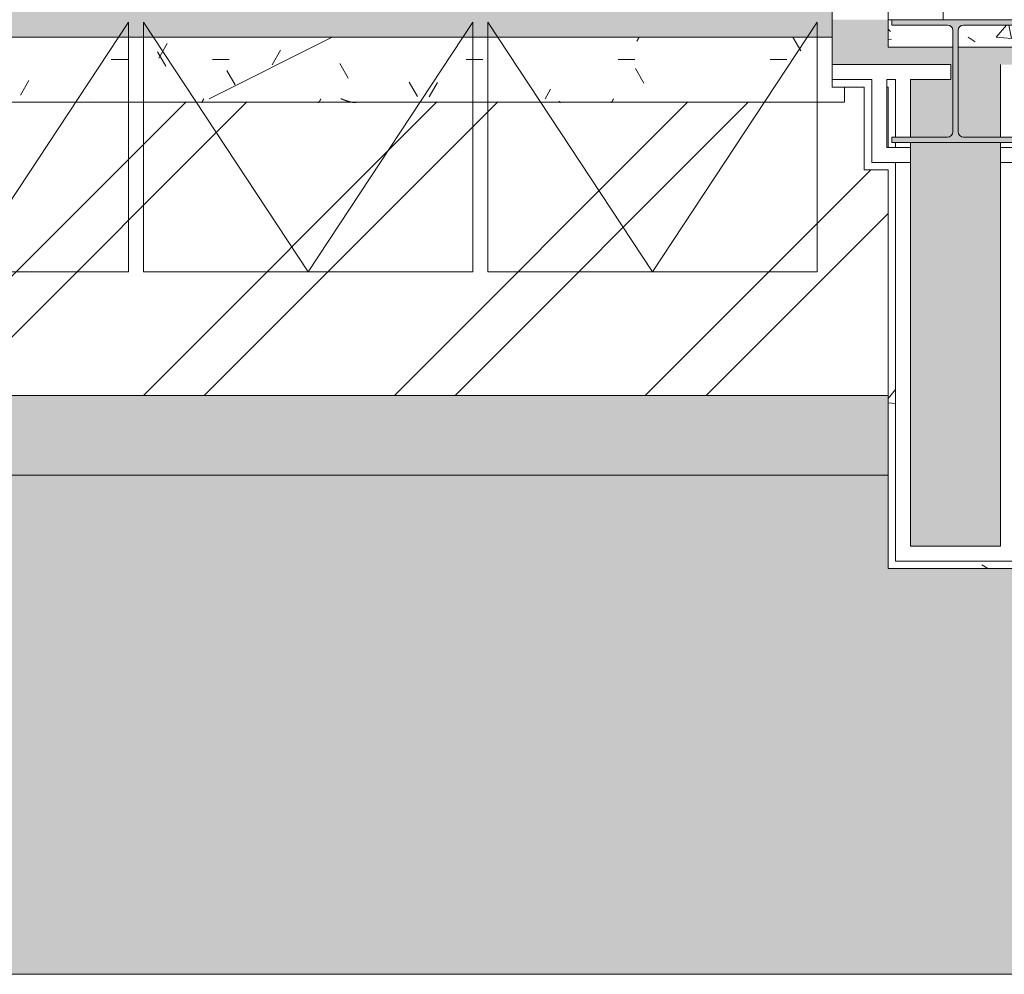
# Model space of a CAD drawing. Header units: millimetres. Extents: x -18260 to 188148, y -14086 to 2351883.
# Tile 139 of 256: x 6376 to 8349, y -10126 to -8213. Entities that reach past the tile are written whole.
import ezdxf

# ---------------------------------------------------------------- set-up
doc = ezdxf.new("R2010")
doc.units = ezdxf.units.MM
for name, color, linetype, lineweight in [('A-FLOR', 192, 'Continuous', 18), ('A-FLOR-PATT', 8, 'Continuous', 18), ('A-GLAZ', 151, 'Continuous', 9), ('A-GLAZ-SILL', 1, 'Continuous', 9), ('A-WALL', 113, 'Continuous', 18), ('A-WALL-PATT', 111, 'Continuous', 25), ('S-COLS', 52, 'Continuous', 9)]:
    doc.layers.add(name, color=color, linetype=linetype, lineweight=lineweight)
pattern_1 = [(50, (0, 0), (728.737, -63.756), [76.2, -838.2]), (355, (0, 0), (-140.97, 764.228), [60.96, -670.56]), (100.451, (60.7, -5.3), (587.77, 700.467), [64.76, -712.36]), (46.184, (0, 203.2), (1084.316, -168.17), [114.3, -1257.3]), (96.636, (90.4, 189.2), (949.61, 989.71), [97.14, -1068.54]), (351.184, (0, 203.2), (949.62, 989.7), [91.44, -1005.84]), (21, (101.6, 152.4), (606.458, -409.06), [76.2, -838.2]), (326, (101.6, 152.4), (247.21, 736.753), [60.96, -670.56]), (71.451, (152.14, 118.3), (853.67, 327.685), [64.76, -712.36]), (37.5, (0, 0), (12.3547, 338.22), [33.528, -628.904, 33.528, -647.192, -673.1]), (37.5, (0, 0), (12.3547, 338.22), [-1343.152, 33.528, -639.572]), (7.5, (0, 0), (267.279, 400.722), [33.528, -354.584, 33.528, -613.664, -256.54]), (7.5, (0, 0), (267.279, 400.722), [-1035.304, 33.528, -223.012]), (327.5, (-226.57, 0), (542.3633, -22.9153), [33.528, -220.472, 33.528, -758.952, -1051.56]), (327.5, (-226.57, 0), (542.3633, -22.9153), [-1046.48, 33.528, -1018.032]), (317.5, (-328.17, 0), (592.517, 101.707), [33.528, -296.672, 33.528, -492.76, -746.76]), (317.5, (-328.17, 0), (592.517, 101.707), [-856.488, 33.528, -713.232])]

# ---------------------------------------------------------------- blocks, each defined once
blk = doc.blocks.new('FX-JANELA_MAXIM-AR-3FLS - 2_10 x 1_00-4048915-PLANTA DE IMPERMEABILIZAÇÃO - TÉRREO')
at = {"layer": 'A-GLAZ', "lineweight": 5}
blk.add_hatch(color=251, dxfattribs=at).paths.add_polyline_path([(-610.1, 20), (1050, 20), (1050, 80), (-1050, 80), (-1050, 20), (-634.5, 20)])
at = {"layer": 'A-GLAZ', "color": 90, "lineweight": 5}
for p, q in [((1050, 80), (1050, 20)), ((-360, 50), (-690, -450)), ((-360, -450), (-360, 50)), ((-330, 50), (0, -450)), ((-330, 50), (-330, -450)), ((0, -450), (330, 50)), ((330, -450), (330, 50)), ((360, 50), (690, -450)), ((360, 50), (360, -450)), ((690, -450), (1020, 50)), ((1020, -450), (1020, 50)), ((1050, 20), (-1050, 20)), ((-1020, -450), (-360, -450)), ((-330, -450), (330, -450)), ((360, -450), (1020, -450))]:
    blk.add_line(p, q, dxfattribs=at)
blk = doc.blocks.new('FP_15-PLANTA DE IMPERMEABILIZAÇÃO - TÉRREO')
at = {"layer": 'A-GLAZ-SILL', "color": 90, "lineweight": 5}
blk.add_line((-1075, -110), (1075, -110), dxfattribs=at)
at = {"layer": 'A-GLAZ-SILL', "lineweight": 5}
for p, q in [((-438.1, -103.6), (-438.2, -103.5)), ((-214.4, -111.1), (-214.5, -111.1)), ((-214.3, -111), (-214.4, -111.1)), ((-214.1, -111), (-214.3, -111)), ((-214, -110.9), (-214.1, -111)), ((-213.9, -110.8), (-214, -110.9)), ((-213.7, -110.8), (-213.9, -110.8)), ((-213.6, -110.7), (-213.7, -110.8)), ((-213.5, -110.6), (-213.6, -110.7)), ((-213.3, -110.5), (-213.5, -110.6)), ((-213.2, -110.3), (-213.3, -110.5)), ((-213.1, -110.2), (-213.2, -110.3)), ((-213, -110.1), (-213.1, -110.2)), ((-212.8, -109.9), (-213, -110.1)), ((-212.7, -109.8), (-212.8, -109.9)), ((-212.6, -109.6), (-212.7, -109.8)), ((-212.4, -109.5), (-212.6, -109.6)), ((-212.3, -109.3), (-212.4, -109.5)), ((-212.2, -109.1), (-212.3, -109.3)), ((-212, -109), (-212.2, -109.1)), ((-211.9, -108.8), (-212, -109)), ((-211.8, -108.6), (-211.9, -108.8)), ((-211.7, -108.4), (-211.8, -108.6)), ((-211.5, -108.2), (-211.7, -108.4)), ((-211.4, -108), (-211.5, -108.2)), ((-211.3, -107.7), (-211.4, -108)), ((-211.1, -107.5), (-211.3, -107.7)), ((-211, -107.3), (-211.1, -107.5)), ((-210.9, -107.1), (-211, -107.3)), ((-210.8, -106.8), (-210.9, -107.1)), ((-210.6, -106.6), (-210.8, -106.8)), ((-210.5, -106.3), (-210.6, -106.6)), ((-210.4, -106.1), (-210.5, -106.3)), ((-210.2, -105.8), (-210.4, -106.1)), ((-210.1, -105.6), (-210.2, -105.8)), ((-210, -105.3), (-210.1, -105.6)), ((-209.8, -105.1), (-210, -105.3)), ((-209.7, -104.8), (-209.8, -105.1)), ((-209.6, -104.5), (-209.7, -104.8)), ((-209.5, -104.3), (-209.6, -104.5)), ((-209.3, -104), (-209.5, -104.3)), ((-209.2, -103.8), (-209.3, -104)), ((-209.1, -103.5), (-209.2, -103.8)), ((19.9, -111.1), (19.8, -111.2)), ((20.1, -111.1), (19.9, -111.1)), ((20.2, -111.1), (20.1, -111.1)), ((20.3, -111), (20.2, -111.1)), ((20.5, -111), (20.3, -111)), ((20.6, -110.9), (20.5, -111)), ((20.7, -110.9), (20.6, -110.9)), ((20.8, -110.8), (20.7, -110.9)), ((21, -110.7), (20.8, -110.8)), ((21.1, -110.6), (21, -110.7)), ((21.2, -110.5), (21.1, -110.6)), ((21.4, -110.4), (21.2, -110.5)), ((21.5, -110.3), (21.4, -110.4)), ((21.6, -110.1), (21.5, -110.3)), ((21.8, -110), (21.6, -110.1)), ((21.9, -109.9), (21.8, -110)), ((22, -109.7), (21.9, -109.9)), ((22.2, -109.5), (22, -109.7)), ((22.3, -109.4), (22.2, -109.5)), ((22.4, -109.2), (22.3, -109.4)), ((22.6, -109), (22.4, -109.2)), ((22.7, -108.8), (22.6, -109)), ((22.8, -108.6), (22.7, -108.8)), ((22.9, -108.4), (22.8, -108.6)), ((23.1, -108.2), (22.9, -108.4)), ((23.2, -108), (23.1, -108.2)), ((23.3, -107.8), (23.2, -108)), ((23.5, -107.6), (23.3, -107.8)), ((23.6, -107.3), (23.5, -107.6)), ((23.7, -107.1), (23.6, -107.3)), ((23.9, -106.9), (23.7, -107.1)), ((24, -106.6), (23.9, -106.9)), ((24.1, -106.4), (24, -106.6)), ((24.3, -106.1), (24.1, -106.4)), ((24.4, -105.9), (24.3, -106.1)), ((24.5, -105.6), (24.4, -105.9)), ((24.6, -105.3), (24.5, -105.6)), ((24.8, -105.1), (24.6, -105.3)), ((24.9, -104.8), (24.8, -105.1)), ((25, -104.6), (24.9, -104.8)), ((25.2, -104.3), (25, -104.6)), ((25.3, -104), (25.2, -104.3)), ((25.4, -103.8), (25.3, -104)), ((25.6, -103.5), (25.4, -103.8)), ((66.3, -103.6), (65.9, -103.5)), ((66.6, -103.8), (66.3, -103.6)), ((67, -103.9), (66.6, -103.8)), ((67.4, -104.1), (67, -103.9)), ((67.7, -104.2), (67.4, -104.1)), ((68.1, -104.3), (67.7, -104.2)), ((68.4, -104.5), (68.1, -104.3)), ((68.8, -104.6), (68.4, -104.5)), ((69.1, -104.7), (68.8, -104.6)), ((69.5, -104.9), (69.1, -104.7)), ((69.8, -105), (69.5, -104.9)), ((70.2, -105.2), (69.8, -105)), ((70.6, -105.3), (70.2, -105.2)), ((70.9, -105.4), (70.6, -105.3)), ((71.3, -105.6), (70.9, -105.4)), ((71.6, -105.7), (71.3, -105.6)), ((72, -105.8), (71.6, -105.7)), ((72.3, -106), (72, -105.8)), ((72.7, -106.1), (72.3, -106)), ((73.1, -106.2), (72.7, -106.1)), ((73.4, -106.4), (73.1, -106.2)), ((73.8, -106.5), (73.4, -106.4)), ((74.1, -106.6), (73.8, -106.5)), ((74.5, -106.7), (74.1, -106.6)), ((74.8, -106.9), (74.5, -106.7)), ((75.2, -107), (74.8, -106.9)), ((75.6, -107.1), (75.2, -107)), ((75.9, -107.2), (75.6, -107.1)), ((76.3, -107.4), (75.9, -107.2)), ((76.6, -107.5), (76.3, -107.4)), ((77, -107.6), (76.6, -107.5)), ((77.3, -107.7), (77, -107.6)), ((77.7, -107.8), (77.3, -107.7)), ((78, -108), (77.7, -107.8)), ((78.4, -108.1), (78, -108)), ((78.8, -108.2), (78.4, -108.1)), ((79.1, -108.3), (78.8, -108.2)), ((79.5, -108.4), (79.1, -108.3)), ((79.8, -108.5), (79.5, -108.4)), ((80.2, -108.6), (79.8, -108.5)), ((80.5, -108.7), (80.2, -108.6)), ((80.9, -108.8), (80.5, -108.7)), ((81.3, -108.9), (80.9, -108.8)), ((81.6, -109), (81.3, -108.9)), ((82, -109.1), (81.6, -109)), ((82.3, -109.2), (82, -109.1)), ((82.7, -109.3), (82.3, -109.2)), ((83, -109.4), (82.7, -109.3)), ((83.4, -109.5), (83, -109.4)), ((83.8, -109.6), (83.4, -109.5)), ((84.1, -109.6), (83.8, -109.6)), ((84.5, -109.7), (84.1, -109.6)), ((84.8, -109.8), (84.5, -109.7)), ((85.2, -109.9), (84.8, -109.8)), ((85.5, -110), (85.2, -109.9)), ((85.9, -110), (85.5, -110)), ((86.3, -110.1), (85.9, -110)), ((86.6, -110.2), (86.3, -110.1)), ((87, -110.2), (86.6, -110.2)), ((87.3, -110.3), (87, -110.2)), ((87.7, -110.4), (87.3, -110.3)), ((88, -110.4), (87.7, -110.4)), ((88.4, -110.5), (88, -110.4)), ((88.7, -110.6), (88.4, -110.5)), ((89.1, -110.6), (88.7, -110.6)), ((89.5, -110.7), (89.1, -110.6)), ((89.8, -110.7), (89.5, -110.7)), ((90.2, -110.8), (89.8, -110.7)), ((90.5, -110.8), (90.2, -110.8)), ((90.9, -110.8), (90.5, -110.8)), ((91.2, -110.9), (90.9, -110.8)), ((91.6, -110.9), (91.2, -110.9)), ((92, -110.9), (91.6, -110.9)), ((92.3, -111), (92, -110.9)), ((92.7, -111), (92.3, -111)), ((93, -111), (92.7, -111)), ((93.4, -111.1), (93, -111)), ((93.7, -111.1), (93.4, -111.1)), ((94.1, -111.1), (93.7, -111.1)), ((94.5, -111.1), (94.1, -111.1)), ((94.8, -111.1), (94.5, -111.1)), ((95.2, -111.1), (94.8, -111.1)), ((95.5, -111.2), (95.2, -111.1)), ((95.9, -111.2), (95.5, -111.2)), ((96.2, -111.2), (95.9, -111.2)), ((503.1, -108.6), (503, -108.4)), ((503.3, -108.8), (503.1, -108.6)), ((503.4, -109), (503.3, -108.8)), ((503.5, -109.2), (503.4, -109)), ((503.7, -109.4), (503.5, -109.2)), ((503.8, -109.5), (503.7, -109.4)), ((503.9, -109.7), (503.8, -109.5)), ((504.1, -109.9), (503.9, -109.7)), ((504.2, -110), (504.1, -109.9)), ((504.3, -110.1), (504.2, -110)), ((504.4, -110.3), (504.3, -110.1)), ((504.6, -110.4), (504.4, -110.3)), ((504.7, -110.5), (504.6, -110.4)), ((504.8, -110.6), (504.7, -110.5)), ((505, -110.7), (504.8, -110.6)), ((505.1, -110.8), (505, -110.7)), ((505.2, -110.9), (505.1, -110.8)), ((505.4, -110.9), (505.2, -110.9)), ((505.5, -111), (505.4, -110.9)), ((505.6, -111), (505.5, -111)), ((505.8, -111.1), (505.6, -111)), ((505.9, -111.1), (505.8, -111.1)), ((506, -111.1), (505.9, -111.1)), ((506.1, -111.2), (506, -111.1)), ((606.5, -111.1), (606.4, -111.2)), ((606.6, -111.1), (606.5, -111.1)), ((606.8, -111.1), (606.6, -111.1)), ((606.9, -111), (606.8, -111.1)), ((607, -111), (606.9, -111)), ((607.2, -110.9), (607, -111)), ((607.3, -110.9), (607.2, -110.9)), ((607.4, -110.8), (607.3, -110.9)), ((607.6, -110.7), (607.4, -110.8)), ((607.7, -110.6), (607.6, -110.7)), ((607.8, -110.5), (607.7, -110.6)), ((608, -110.4), (607.8, -110.5)), ((608.1, -110.3), (608, -110.4)), ((608.2, -110.1), (608.1, -110.3)), ((608.4, -110), (608.2, -110.1)), ((608.5, -109.9), (608.4, -110)), ((608.6, -109.7), (608.5, -109.9)), ((608.7, -109.5), (608.6, -109.7)), ((608.9, -109.4), (608.7, -109.5)), ((609, -109.2), (608.9, -109.4)), ((609.1, -109), (609, -109.2)), ((609.3, -108.8), (609.1, -109)), ((609.4, -108.6), (609.3, -108.8)), ((609.5, -108.4), (609.4, -108.6)), ((609.7, -108.2), (609.5, -108.4)), ((609.8, -108), (609.7, -108.2)), ((609.9, -107.8), (609.8, -108)), ((610.1, -107.6), (609.9, -107.8)), ((610.2, -107.3), (610.1, -107.6)), ((610.3, -107.1), (610.2, -107.3)), ((610.5, -106.9), (610.3, -107.1)), ((610.6, -106.6), (610.5, -106.9)), ((610.7, -106.4), (610.6, -106.6)), ((610.8, -106.1), (610.7, -106.4)), ((611, -105.9), (610.8, -106.1)), ((611.1, -105.6), (611, -105.9)), ((611.2, -105.3), (611.1, -105.6)), ((611.4, -105.1), (611.2, -105.3)), ((611.5, -104.8), (611.4, -105.1)), ((611.6, -104.6), (611.5, -104.8)), ((611.8, -104.3), (611.6, -104.6)), ((611.9, -104), (611.8, -104.3)), ((612, -103.8), (611.9, -104)), ((612.2, -103.5), (612, -103.8))]:
    blk.add_line(p, q, dxfattribs=at)
blk = doc.blocks.new('CC_PEITORIL - PEITORIL-3880722-PLANTA DE IMPERMEABILIZAÇÃO - TÉRREO')
at = {"layer": 'A-GLAZ-SILL', "lineweight": 5}
h = blk.add_hatch(dxfattribs=at)
h.set_pattern_fill('FP_34', color=256, style=0, pattern_type=2)
h.set_pattern_definition([(0, (-6953.89, 8267.83), (406.4, 101.6), [33.528, -271.272, 33.528, -271.272, -1625.6]), (0, (-6953.89, 8267.83), (406.4, 101.6), [-609.6, 33.528, -576.072, 33.528, -271.272, -711.2]), (0, (-6953.89, 8267.83), (406.4, 101.6), [-1524, 33.528, -169.672, 33.528, -474.472]), (120, (-6801.48, 8318.63), (-291.1882, 301.1527), [33.528, -271.272, 33.528, -271.272, -1625.6]), (120, (-6801.48, 8318.63), (-291.1882, 301.1527), [-609.6, 33.528, -576.072, 33.528, -271.272, -711.2]), (120, (-6801.48, 8318.63), (-291.1882, 301.1527), [-1524, 33.528, -169.672, 33.528, -474.472]), (240, (-6750.69, 8521.83), (-115.2118, -402.7527), [33.528, -271.272, 33.528, -1896.872]), (240, (-6750.69, 8521.83), (-115.2118, -402.7527), [-338.328, -271.272, 33.528, -576.072, -1016]), (240, (-6750.69, 8521.83), (-115.2118, -402.7527), [-1219.2, 33.528, -271.272, 33.528, -677.672]), (240, (-6750.69, 8521.83), (-115.2118, -402.7527), [-1557.528, -169.672, 33.528, -474.472])])
h.paths.add_polyline_path([(934.6, -103.5), (1075, -103.5), (1075, -80), (1050, -80), (1050, 20), (-1050, 20), (-1050, -80), (-1075, -80), (-1075, -103.5), (839.7, -103.5)])
h = blk.add_hatch(dxfattribs=at)
h.set_pattern_fill('FP_35', color=256, style=0, pattern_type=2)
h.set_pattern_definition([(216.87, (-6318.9, 9855.33), (4762.494, 3175.0085), [793.75, -7143.75]), (206.565, (-5366.4, 9379.1), (-1587.5, -1587.5), [1774.88, -1774.88]), (198.435, (-5366.4, 8585.33), (-3174.997, -1587.503), [1004.02, -4016.09])])
h.paths.add_polyline_path([(934.6, -103.5), (1075, -103.5), (1075, -80), (1050, -80), (1050, 20), (-1050, 20), (-1050, -80), (-1075, -80), (-1075, -103.5), (839.7, -103.5)])
at = {"layer": 'A-GLAZ-SILL', "color": 90, "lineweight": 5}
for p, q in [((1050, -80), (1050, 20)), ((1075, -80), (1050, -80)), ((1075, -103.5), (1075, -80)), ((1075, -103.5), (1075, -110))]:
    blk.add_line(p, q, dxfattribs=at)
at = {"layer": 'A-GLAZ', "color": 90, "lineweight": 5}
blk.add_blockref('FP_15-PLANTA DE IMPERMEABILIZAÇÃO - TÉRREO', (0, 0), dxfattribs=at)
blk = doc.blocks.new('_ARQPWR_Pilar perfil I - _TP01-4283042-PLANTA DE IMPERMEABILIZAÇÃO - TÉRREO')
at = {"layer": 'S-COLS', "lineweight": 5}
blk.add_hatch(color=256, dxfattribs=at).paths.add_polyline_path([(16, -123), (128, -123), (128, -112.3), (16, -112.3), (8.5, -109.2), (5.3, -101.6), (5.3, 101.6), (8.5, 109.2), (16, 112.3), (128, 112.3), (128, 123), (-128, 122.4), (-128, 112.3), (-16.1, 112.3), (-8.5, 109.2), (-5.4, 101.6), (-5.4, -101.6), (-8.5, -109.2), (-16.1, -112.3), (-128, -112.3), (-128, -123), (5.3, -123)])
at = {"layer": 'S-COLS', "color": 90, "lineweight": 5}
for p, q in [((128, 123), (-128, 123)), ((-128, 123), (-128, 112.3)), ((128, 112.3), (128, 123)), ((-128, 112.3), (-16.1, 112.3)), ((-5.4, 101.6), (-5.4, -101.6)), ((5.3, -101.6), (5.3, 101.6)), ((16, 112.3), (128, 112.3)), ((-16.1, -112.3), (-128, -112.3)), ((-128, -112.3), (-128, -123)), ((128, -112.3), (16, -112.3)), ((128, -123), (128, -112.3)), ((-128, -123), (128, -123))]:
    blk.add_line(p, q, dxfattribs=at)
for centre, start, end in [((-16.1, 101.6), 0, 90), ((16, 101.6), 90, 180), ((-16.1, -101.6), 270, 0), ((16, -101.6), 180, 270)]:
    blk.add_arc(centre, 10.7, start, end, dxfattribs=at)
blk = doc.blocks.new('FX-PNC-PILAR-TP2 - FX-PNC-PILAR-TP01-4296264-PLANTA DE IMPERMEABILIZAÇÃO - TÉRREO')
at = {"layer": 'A-WALL-PATT', "lineweight": 5}
h = blk.add_hatch(dxfattribs=at)
h.set_pattern_fill('FP_103', color=55, style=0, pattern_type=2)
h.set_pattern_definition([(50, (2e-05, -3e-05), (364.368, -31.878), [38.1, -419.1]), (355, (2e-05, -3e-05), (-70.486, 382.113), [30.48, -335.28]), (100.451, (30.36, -2.66), (293.885, 350.233), [32.38, -356.18]), (46.184, (2e-05, 101.6), (542.158, -84.086), [57.15, -628.65]), (96.636, (45.2, 94.6), (474.805, 494.855), [48.57, -534.27]), (351.184, (2e-05, 101.6), (474.81, 494.85), [45.72, -502.92]), (21, (50.8, 76.2), (303.2285, -204.5305), [38.1, -419.1]), (326, (50.8, 76.2), (123.604, 368.376), [30.48, -335.28]), (71.451, (76.07, 59.16), (426.834, 163.843), [32.38, -356.18]), (37.5, (2e-05, -3e-05), (6.1766, 169.1102), [16.764, -314.452, 16.764, -323.596, -336.55]), (37.5, (2e-05, -3e-05), (6.1766, 169.1102), [-671.576, 16.764, -319.786]), (7.5, (2e-05, -3e-05), (133.639, 200.3615), [16.764, -177.292, 16.764, -306.832, -128.27]), (7.5, (2e-05, -3e-05), (133.639, 200.3615), [-517.652, 16.764, -111.506]), (327.5, (-113.28, -3e-05), (271.1818, -11.4584), [16.764, -110.236, 16.764, -379.476, -525.78]), (327.5, (-113.28, -3e-05), (271.1818, -11.4584), [-523.24, 16.764, -509.016]), (317.5, (-164.08, -3e-05), (296.2585, 50.853), [16.764, -148.336, 16.764, -246.38, -373.38]), (317.5, (-164.08, -3e-05), (296.2585, 50.853), [-428.244, 16.764, -356.616])])
h.paths.add_polyline_path([(8113.4, -8468.8), (8116.4, -8468.8), (8116.4, -8347.8), (8113.4, -8348.1), (8113.4, -8350.8)])
h.paths.add_polyline_path([(8389.4, -8468.8), (8389.4, -8347.8), (8386.4, -8347.8), (8386.4, -8468.8)])
h.paths.add_polyline_path([(8256.7, -8267.8), (8386.4, -8267.8), (8386.3, -8212.8), (8379.4, -8212.8), (8379.4, -8223.5), (8267.4, -8223.5), (8259.9, -8226.7), (8256.7, -8234.2), (8256.7, -8260.1)])
h.paths.add_polyline_path([(8246, -8267.8), (8246, -8234.2), (8241.8, -8226.2), (8235.3, -8223.5), (8123.4, -8223.5), (8123.4, -8212.8), (8116.4, -8212.8), (8116.4, -8267.8), (8241.8, -8267.8)])
at = {"layer": 'A-WALL', "color": 130, "lineweight": 9}
blk.add_line((8123.4, -8212.8), (8116.4, -8212.8), dxfattribs=at)
at = {"layer": 'A-WALL', "color": 250, "lineweight": 5}
for p, q in [((8116.4, -8212.8), (8116.4, -8267.8)), ((8116.4, -8267.8), (8246, -8267.8)), ((8256.7, -8267.8), (8341.4, -8267.8)), ((8341.4, -8267.8), (8386.4, -8267.8)), ((8116.4, -8347.8), (8113.4, -8347.8)), ((8113.4, -8347.8), (8113.4, -8468.8)), ((8116.4, -8468.8), (8116.4, -8347.8)), ((8113.4, -8468.8), (8116.4, -8468.8))]:
    blk.add_line(p, q, dxfattribs=at)
blk = doc.blocks.new('BE-PMSa-MOD-ARQ-CONEXAODOFUTURO-EX-000-R_rvt-1-PLANTA DE IMPERMEABILIZAÇÃO - TÉRREO')
at = {"layer": 'A-FLOR-PATT', "lineweight": 5}
h = blk.add_hatch(dxfattribs=at)
h.set_pattern_fill('FP_99', color=55, style=0, pattern_type=2)
h.set_pattern_definition([(225, (1821.38, -1013.34), (1e-14, -212.132), [450, -150]), (315, (1715.32, -1119.4), (0, -212.132), [450, -150])])
h.paths.add_polyline_path([(-17588.6, -10125.8), (-17588.6, 5919.2), (-17905.7, 5919.2), (-18260.1, -10125.8)])
h.paths.add_polyline_path([(23246.4, -6785.8), (23246.4, -6825.8), (23766.4, -6825.8), (23766.4, -6785.8), (23781.4, -6785.8), (23781.4, -6780.8), (23831.4, -6780.8), (23831.4, -6785.8), (24416.4, -6785.8), (24416.4, -8605.8), (22596.4, -8605.8), (22596.4, -8595.8), (21416.4, -8595.8), (21416.4, -6955.8), (22596.4, -6955.6), (22596.4, -6785.8), (23181.4, -6785.8), (23181.4, -6780.8), (23231.4, -6780.8), (23231.4, -6785.8)])
h.paths.add_polyline_path([(21945.6, -8664), (24683.7, -8664), (24895.4, -8357.9), (25097.5, -8045.3), (25289.6, -7726.5), (25471.6, -7401.8), (25643.3, -7071.6), (25804.6, -6736.1), (25955.3, -6395.7), (23368.4, -6395.7), (23369.4, -6730.8), (23365.4, -6734.8), (23361.3, -6734.1), (23342.1, -6720.8), (23332.4, -6720.9), (23331.4, -6727.8), (23314.4, -6727.8), (23296.4, -6735), (23296.4, -6785.8), (23246.4, -6785.8), (23246.4, -6395.7), (23206.9, -6395.7), (23206.9, -6416.4), (23211.7, -6425.2), (23218.5, -6428.6), (23219.4, -6429.3), (23219.4, -6441.1), (23215.1, -6442.2), (23204.1, -6438.1), (23195.5, -6429.3), (23193, -6420.1), (23192.9, -6415.8), (23191.9, -6415.8), (23191.9, -6395.7), (21311.4, -6395.7), (21311.4, -395.7), (26110.1, -395.7), (26110.1, -6012), (26234.4, -5672.4), (26348.3, -5329.1), (26451.6, -4982.5), (26544.3, -4632.9), (26626.4, -4280.7), (26697.6, -3926.1), (26757.9, -3569.5), (26807.4, -3211.3), (26845.9, -2851.7), (26873.4, -2491.1), (27298.5, 5174.6), (21231.4, 5390.6), (21231.4, -8664), (21650.8, -8664)])
h.paths.add_polyline_path([(2106.4, -8347.8), (2121.4, -8347.8), (2121.4, -8307.8), (1991.7, -8307.8), (1991.7, -8347.8), (2076.4, -8347.8)])
h.paths.add_polyline_path([(-4286.6, -8347.8), (-4284, -8346.8), (-4284, -8234.2), (-4285.4, -8230.8), (-4361.6, -8230.8), (-4361.6, -8347.8), (-4294.7, -8347.8)])
h.paths.add_polyline_path([(1866.4, -8347.8), (1981, -8347.8), (1981, -8307.8), (1851.4, -8307.8), (1851.4, -8347.8), (1858.4, -8347.8)])
h.paths.add_polyline_path([(8341.4, -8302.8), (8386.4, -8302.8), (8386.4, -8267.8), (8341.4, -8267.8)])
h.paths.add_polyline_path([(127.8, 115.4), (164.4, 115.4), (164.4, 1841.1), (-1658.6, 1841.1), (-1658.6, 115.4), (-1051.5, 115.4)])
h.paths.add_polyline_path([(22881.4, 854.2), (22881.4, 4354.2), (24531.4, 4354.2), (24531.4, 854.2), (22896.4, 854.2)])
h.paths.add_polyline_path([(26541.4, 3992.4), (26422.4, 3992.4), (26422.4, 5123.6), (27022.4, 5123.6), (27022.4, 3992.4)])
h.paths.add_polyline_path([(15926.9, 4596.7), (15926.9, 4597.2), (15924.7, 4596.7)])
h.paths.add_polyline_path([(-8028.1, 4596.7), (-8028.1, 4597.2), (-8030.8, 4596.7)])
h.paths.add_polyline_path([(-11755.6, 4596.7), (-11755.6, 4597.2), (-11756.5, 4596.8)])
h.paths.add_polyline_path([(19999.4, 4641.7), (19999.4, 4674.2), (15923.9, 4674.2), (15923.9, 4641.7), (16272.6, 4641.7), (16272.6, 4671.7), (19622.6, 4670.8), (19622.6, 4641.7), (19881.8, 4641.7)])
h.paths.add_polyline_path([(11998.9, 4641.7), (11998.9, 5919.2), (8365.8, 5919.2), (8365.8, 4641.7), (8496.6, 4641.7), (8496.6, 4671.7), (8535.8, 4671.7), (8535.8, 5749.2), (11833.9, 5749.2), (11833.9, 4671.7), (11846.6, 4670.8), (11846.6, 4641.7), (11921.2, 4641.7)])
h.paths.add_polyline_path([(15637.6, 4641.7), (15653.9, 4641.7), (15653.9, 4674.2), (12268.9, 4674.2), (12268.9, 4641.7), (12287.6, 4641.7), (12287.6, 4671.7), (15637.6, 4670.8), (15637.6, 4657.9)])
h.paths.add_polyline_path([(-12028.6, 4641.7), (-12028.6, 4674.2), (-16356.6, 4674.2), (-16356.6, 4641.7), (-15848.6, 4641.7), (-15848.6, 4671.7), (-12498.6, 4670.8), (-12498.6, 4641.7), (-12031.6, 4641.7)])
h.paths.add_polyline_path([(-4542.4, 4641.7), (-4390.1, 4641.7), (-4390.1, 5919.2), (-8031.1, 5919.2), (-8031.1, 4641.7), (-7892.4, 4641.7), (-7892.4, 4671.7), (-7861.1, 4671.7), (-7861.1, 5749.2), (-4560.1, 5749.2), (-4560.1, 4671.7), (-4542.4, 4670.8), (-4542.4, 4662.6)])
h.paths.add_polyline_path([(-11704.9, 4641.7), (-11704.9, 4671.7), (-8354.9, 4670.8), (-8354.9, 4641.7), (-8301.1, 4641.7), (-8301.1, 4674.2), (-11733.6, 4674.2), (-11733.6, 4641.7)])
h.paths.add_polyline_path([(-16401.6, 5447.2), (-16356.6, 5447.2), (-16356.6, 5479.2), (-16626.6, 5479.2), (-16626.6, 5447.2), (-16556.7, 5447.2)])
h.paths.add_polyline_path([(12003.9, 7119.2), (12003.9, 8057.7), (8362.9, 8057.7), (8362.9, 7830.7), (8365.8, 7830.7), (8365.8, 7119.2), (11833.9, 7119.2)])
h.paths.add_polyline_path([(-7266.1, 7119.2), (-4390.1, 7119.2), (-4390.1, 8057.7), (-8031.1, 8057.7), (-8031.1, 7119.2), (-7861.1, 7119.2)])
h.paths.add_polyline_path([(8532.9, 7289.2), (8532.9, 7887.7), (11833.9, 7887.7), (11833.9, 7289.2), (9984.7, 7289.2)])
h.paths.add_polyline_path([(-4560.1, 7289.2), (-7861.1, 7289.2), (-7861.1, 7887.7), (-4560.1, 7887.7), (-4560.1, 7680.7)])
h = blk.add_hatch(dxfattribs=at)
h.set_pattern_fill('FP_2', color=55, style=0, pattern_type=2)
h.set_pattern_definition([(0, (0, 0), (812.8, 203.2), [33.528, -576.072, 33.528, -576.072, -3251.2]), (0, (0, 0), (812.8, 203.2), [-1219.2, 33.528, -1185.672, 33.528, -576.072, -1422.4]), (0, (0, 0), (812.8, 203.2), [-3048, 33.528, -372.872, 33.528, -982.472]), (120, (304.8, 101.6), (-582.3764, 602.3054), [33.528, -576.072, 33.528, -576.072, -3251.2]), (120, (304.8, 101.6), (-582.3764, 602.3054), [-1219.2, 33.528, -1185.672, 33.528, -576.072, -1422.4]), (120, (304.8, 101.6), (-582.3764, 602.3054), [-3048, 33.528, -372.872, 33.528, -982.472]), (240, (406.4, 508), (-230.4236, -805.5054), [33.528, -576.072, 33.528, -576.072, -3251.2]), (240, (406.4, 508), (-230.4236, -805.5054), [-1219.2, 33.528, -1185.672, 33.528, -576.072, -1422.4]), (240, (406.4, 508), (-230.4236, -805.5054), [-3048, 33.528, -372.872, 33.528, -982.472])])
h.paths.add_polyline_path([(14574.8, -10125.8), (14705.4, -10125.8), (14705.4, -9779.9), (14699.4, -9779.9), (14699.4, -9763.2), (14681.7, -9763.8), (14671, -9768.5), (14665.9, -9780.7), (14665.9, -9856.3), (14670.7, -9865.1), (14677.5, -9868.5), (14678.4, -9869.2), (14678.4, -9881), (14674.1, -9882.1), (14663.1, -9878), (14654.5, -9869.2), (14652, -9860), (14651.9, -9855.7), (14650.9, -9855.7), (14651.9, -9780.7), (14653.7, -9770.1), (14656.9, -9762.9), (14667.1, -9752.6), (14683.4, -9748.2), (14699.4, -9748.2), (14699.4, -9731.6), (14705.4, -9731.6), (14705.4, -9705.7), (14755.4, -9705.7), (14755.4, -9754.7), (14795.4, -9754.7), (14796, -9756.7), (14812.4, -9756.7), (14811.4, -9815.7), (14810.3, -9815.7), (14811.5, -9818.2), (14811.4, -9819.3), (14811.4, -9820.9), (14827.4, -9827.2), (14827.4, -10125.8), (21231.4, -10125.8), (21231.4, 5919.2), (11998.9, 5919.2), (11998.9, 5447.2), (12268.9, 5447.2), (12268.9, 4674.2), (15653.9, 4674.2), (15653.9, 5447.2), (15923.9, 5447.2), (15923.9, 4674.2), (19999.4, 4674.2), (19999.4, 5447.2), (20269.4, 5447.2), (20269.4, 4280.7), (20299.4, 4280.3), (20298.5, 1530.7), (20269.4, 1530.7), (20269.4, 1143.6), (20299.4, 1143.6), (20298.5, -1606.4), (20269.4, -1606.4), (20269.4, -2040.2), (20299.4, -2040.2), (20298.5, -4790.2), (20269.4, -4790.2), (20269.4, -5273.9), (20299.4, -5273.9), (20298.5, -8023.9), (20269.4, -8023.9), (20269.4, -9308.8), (19999.4, -9308.8), (19999.4, -8513.8), (19913.4, -8513.8), (19913.4, -8347.8), (19635.4, -8347.8), (19635.4, -8377.8), (16285.4, -8377), (16285.4, -8347.8), (15971.9, -8347.8), (15971.9, -8513.8), (15921.4, -8513.8), (15921.4, -9312.6), (15651.4, -9312.6), (15651.4, -8513.8), (15603.4, -8513.8), (15603.4, -8377.8), (12316.9, -8377.8), (12316.9, -8513.8), (12268.9, -8513.8), (12268.9, -9312.6), (11998.9, -9312.6), (11998.9, -8513.8), (11950.9, -8513.8), (11950.9, -8347.8), (11867.6, -8347.8), (11867.6, -8377.8), (8517.6, -8377), (8517.6, -8347.8), (8434.4, -8347.8), (8434.4, -8513.8), (8386.4, -8513.8), (8386.4, -9312.6), (8116.4, -9312.6), (8116.4, -9125.8), (2121.4, -9125.8), (2121.4, -9312.6), (1851.4, -9312.6), (1851.4, -9125.8), (-4143.6, -9125.8), (-4143.6, -9312.6), (-4413.6, -9312.6), (-4413.6, -8513.8), (-4461.6, -8513.8), (-4461.6, -8347.8), (-4547.4, -8347.8), (-4547.4, -8377.8), (-7897.4, -8377), (-7897.4, -8347.8), (-7983.1, -8347.8), (-7983.1, -8513.8), (-8031.1, -8513.8), (-8031.1, -9308.8), (-8301.1, -9308.8), (-8301.1, -8513.8), (-8349.1, -8513.8), (-8349.1, -8347.8), (-8354.9, -8347.8), (-8354.9, -8377.8), (-11704.9, -8377), (-11704.9, -8347.8), (-11710.6, -8347.8), (-11710.6, -8513.8), (-11758.6, -8513.8), (-11758.6, -9308.8), (-12028.6, -9308.8), (-12028.6, -8513.8), (-12076.6, -8513.8), (-12076.6, -8347.8), (-12498.6, -8347.8), (-12498.6, -8377.8), (-15848.6, -8377), (-15848.6, -8347.8), (-16270.6, -8347.8), (-16270.6, -8513.8), (-16356.6, -8513.8), (-16356.6, -9308.8), (-16626.6, -9308.8), (-16626.6, -7987.1), (-16656.6, -7987.1), (-16655.7, -5237.1), (-16626.6, -5237.1), (-16626.6, -4803.3), (-16656.6, -4803.3), (-16655.7, -2053.3), (-16626.6, -2053.3), (-16626.6, -1620.8), (-16656.6, -1620.8), (-16655.7, 1129.2), (-16626.6, 1129.2), (-16626.6, 1534.2), (-16656.6, 1534.2), (-16655.7, 4284.2), (-16626.6, 4284.2), (-16626.6, 5479.2), (-16356.6, 5479.2), (-16356.6, 4674.2), (-12028.6, 4674.2), (-12028.6, 5447.2), (-11733.6, 5446.9), (-11733.6, 4674.2), (-8301.1, 4674.2), (-8301.1, 5447.2), (-8031.1, 5447.2), (-8031.1, 5919.2), (-17588.6, 5919.2), (-17588.6, -10125.8), (14279.9, -10125.8)])
h.paths.add_polyline_path([(-16089.7, -8758.1), (-16115.5, -8754.7), (-16139.7, -8744.7), (-16160.4, -8728.8), (-16176.3, -8708.1), (-16186.3, -8684), (-16189.7, -8658.1), (-16186.3, -8632.2), (-16176.3, -8608.1), (-16160.4, -8587.4), (-16139.7, -8571.5), (-16115.5, -8561.5), (-16088.1, -8558.3), (-16063.8, -8561.5), (-16039.7, -8571.5), (-16018.9, -8587.4), (-16003.1, -8608.1), (-15993.1, -8632.2), (-15989.7, -8658.1), (-15993.1, -8684), (-16003.1, -8708.1), (-16018.9, -8728.8), (-16039.7, -8744.7), (-16063.8, -8754.7)])
h.paths.add_polyline_path([(19732.7, -8754.7), (19706.8, -8751.3), (19682.7, -8741.3), (19660, -8722.8), (19646.1, -8704.7), (19636.1, -8680.5), (19632.7, -8648.7), (19632.7, -8622.8), (19636.1, -8596.9), (19646.1, -8572.8), (19662, -8552.1), (19682.7, -8536.2), (19706.8, -8526.2), (19732.7, -8522.8), (19758.6, -8526.2), (19782.7, -8536.2), (19803.4, -8552.1), (19819.3, -8572.8), (19829.3, -8596.9), (19832.7, -8628.4), (19832.7, -8654.7), (19827.9, -8684), (19816.7, -8708.1), (19803.4, -8725.4), (19782.7, -8741.3), (19758.6, -8751.3)])
h.paths.add_polyline_path([(15650.9, -8468.8), (15650.9, -8347.8), (15648.4, -8347.8), (15648.4, -8468.8)])
h.paths.add_polyline_path([(-15957.8, 4689.7), (-15964, 4691.3), (-15966.6, 4693.3), (-15969.8, 4698.9), (-15969.8, 4705.4), (-15966.6, 4711), (-15961, 4714.2), (-15954.5, 4714.2), (-15948.9, 4711), (-15945.7, 4705.4), (-15945.7, 4698.9), (-15948.9, 4693.3), (-15954.5, 4690.1)])
h.paths.add_polyline_path([(19573, 4699.2), (19566.7, 4700.9), (19564.1, 4702.9), (19560.9, 4708.5), (19560.9, 4714.9), (19564.1, 4720.5), (19569.7, 4723.8), (19576.2, 4723.8), (19581.8, 4720.5), (19585.1, 4714.9), (19585.1, 4708.5), (19581.8, 4702.9), (19576.2, 4699.6)])
h.paths.add_polyline_path([(19732.7, 4730.2), (19706.8, 4733.6), (19682.7, 4743.6), (19662, 4759.5), (19646.1, 4780.2), (19636.1, 4804.4), (19632.7, 4830.2), (19636.1, 4856.1), (19646.1, 4880.2), (19662, 4901), (19682.7, 4916.8), (19706.8, 4926.8), (19732.7, 4930.2), (19758.6, 4926.8), (19782.7, 4916.8), (19803.4, 4901), (19819.3, 4880.2), (19829.3, 4856.1), (19832.7, 4830.2), (19829.3, 4804.4), (19819.3, 4780.2), (19803.4, 4759.5), (19782.7, 4743.6), (19758.6, 4733.6)])
h.paths.add_polyline_path([(-16089.7, 4736.4), (-16115.5, 4739.8), (-16139.7, 4749.8), (-16160.4, 4765.7), (-16176.3, 4786.4), (-16186.3, 4810.5), (-16189.7, 4836.4), (-16186.3, 4862.3), (-16176.3, 4886.4), (-16160.4, 4907.1), (-16139.7, 4923), (-16115.5, 4933), (-16088.1, 4936.2), (-16063.8, 4933), (-16039.7, 4923), (-16018.9, 4907.1), (-16003.1, 4886.4), (-15993.1, 4862.3), (-15989.7, 4836.4), (-15993.1, 4810.5), (-16003.1, 4786.4), (-16018.9, 4765.7), (-16039.7, 4749.8), (-16063.8, 4739.8), (-16088.1, 4736.6)])
at = {"layer": 'A-WALL', "lineweight": 5}
blk.add_hatch(color=254, dxfattribs=at).paths.add_polyline_path([(2121.4, -9125.8), (8116.4, -9125.8), (8116.4, -8965.8), (2121.4, -8965.8), (2121.4, -9099.6)])
at = {"layer": 'A-WALL-PATT', "lineweight": 5}
h = blk.add_hatch(color=57, dxfattribs=at)
h.paths.add_polyline_path([(8003.9, -8302.8), (8246, -8302.8), (8246, -8267.8), (8116.4, -8267.8), (8116.4, -8212.8), (8003.9, -8212.8), (8003.9, -8300.3)])
h.paths.add_polyline_path([(2191.7, -8302.8), (2379, -8302.8), (2379, -8212.8), (1566.4, -8212.8), (1566.4, -8302.8), (1851.4, -8302.7), (1851.4, -8267.8), (1981, -8267.8), (1981, -8234.2), (1977.9, -8226.7), (1970.3, -8223.5), (1858.4, -8223.5), (1858.4, -8212.8), (2114.4, -8212.8), (2114.4, -8223.5), (2002.4, -8223.5), (1994.9, -8226.7), (1991.7, -8234.2), (1991.7, -8267.8), (2121.4, -8267.8), (2121.4, -8302.8), (2154.4, -8302.8)])
h.paths.add_polyline_path([(5434.9, -8302.8), (5903.9, -8302.8), (5903.9, -8212.8), (5379, -8212.8), (5379, -8302.8)])
h.paths.add_polyline_path([(8389.4, -8302.8), (8419.4, -8302.8), (8419.4, -8212.8), (8386.4, -8212.8), (8386.4, -8302.8)])
h.paths.add_polyline_path([(-1641.2, -8302.8), (-1433.6, -8302.8), (-1433.6, -8212.8), (-1916.1, -8212.8), (-1916.1, -8302.8)])
h.paths.add_polyline_path([(-4016.1, -8302.8), (-4016.1, -8212.8), (-4150.6, -8212.8), (-4150.6, -8223.5), (-4262.6, -8223.5), (-4270.1, -8226.7), (-4273.3, -8234.2), (-4273.3, -8302.8), (-4110.6, -8302.8)])
h = blk.add_hatch(color=57, dxfattribs=at)
h.paths.add_polyline_path([(8341.4, -9267.6), (8341.4, -8458.8), (8161.4, -8458.8), (8161.4, -9267.6), (8251.8, -9267.6)])
h.paths.add_polyline_path([(8161.4, -8448.1), (8235.3, -8448.1), (8242.9, -8445), (8246, -8437.4), (8246, -8302.8), (8241.8, -8302.8), (8241.8, -8332.8), (8161.4, -8332.8), (8161.4, -8347.8)])
h.paths.add_polyline_path([(8326.2, -8448.1), (8341.4, -8448.1), (8341.4, -8267.8), (8256.7, -8267.8), (8257.4, -8439), (8259.9, -8445), (8267.4, -8448.1), (8283.9, -8448.1)])
h = blk.add_hatch(dxfattribs=at)
h.set_pattern_fill('FP_9', color=55, style=0, pattern_type=2)
h.set_pattern_definition(pattern_1)
h.paths.add_polyline_path([(-1891.1, -8347.8), (-1433.6, -8346.8), (-1433.6, -8332.8), (-1916.1, -8332.8), (-1916.1, -8347.8)])
h.paths.add_polyline_path([(-4158.6, -8347.8), (-4140.6, -8346.8), (-4140.6, -8332.8), (-4158.6, -8332.8), (-4158.6, -8346.8)])
h.paths.add_polyline_path([(1848.4, -8347.8), (1851.4, -8346.8), (1851.4, -8332.8), (1848.4, -8332.8), (1848.4, -8346.8)])
h.paths.add_polyline_path([(1803.4, -8347.8), (1818.4, -8346.8), (1818.4, -8332.8), (1566.4, -8332.8), (1566.4, -8347.8), (1644.2, -8347.8)])
h.paths.add_polyline_path([(-4110.6, -8347.8), (-4016.1, -8346.8), (-4016.1, -8332.8), (-4110.6, -8332.8), (-4110.6, -8346.8)])
h.paths.add_polyline_path([(2191.7, -8347.8), (2379, -8347.3), (2379, -8332.8), (2154.4, -8332.8), (2154.4, -8347.8), (2169.4, -8347.8)])
h.paths.add_polyline_path([(2121.4, -8347.8), (2124.4, -8347.8), (2124.4, -8332.8), (2121.4, -8333), (2121.4, -8335.1)])
h.paths.add_polyline_path([(8083.4, -8347.8), (8083.4, -8332.8), (8003.9, -8333), (8003.9, -8347.8), (8068.4, -8347.8)])
h.paths.add_polyline_path([(5404, -8347.8), (5903.9, -8347.8), (5903.9, -8332.8), (5379, -8332.8), (5379, -8347.8)])
h.paths.add_polyline_path([(8113.4, -8347.8), (8116.4, -8347.8), (8116.4, -8332.8), (8113.4, -8332.8), (8113.4, -8335.1)])
h = blk.add_hatch(dxfattribs=at)
h.set_pattern_fill('FP_9', color=55, style=0, pattern_type=2)
h.set_pattern_definition(pattern_1)
h.paths.add_polyline_path([(8116.4, -9312.6), (8131.4, -9312.6), (8131.4, -8498.8), (8116.4, -8498.8), (8116.4, -9267.6)])
h.paths.add_polyline_path([(8131.4, -8468.8), (8131.4, -8458.8), (8123.4, -8458.8), (8123.4, -8448.1), (8131.4, -8448.1), (8131.4, -8332.8), (8116.4, -8332.8), (8116.4, -8468.8), (8123.4, -8468.8)])
h = blk.add_hatch(dxfattribs=at)
h.set_pattern_fill('FP_9', color=55, style=0, pattern_type=2)
h.set_pattern_definition(pattern_1)
h.paths.add_polyline_path([(8161.4, -9312.6), (8386.4, -9312.6), (8386.4, -8498.8), (8371.4, -8498.8), (8371.4, -9297.6), (8131.4, -9297.6), (8131.4, -9312.6)])
h.paths.add_polyline_path([(8379.4, -8468.8), (8386.4, -8468.8), (8386.4, -8332.8), (8371.4, -8332.8), (8371.4, -8448.1), (8379.4, -8448.1), (8379.4, -8458.8), (8371.4, -8458.8), (8371.4, -8468.8)])
at = {"layer": 'A-FLOR', "color": 250, "lineweight": 5}
blk.add_line((-17588.6, -10125.8), (14705.4, -10125.8), dxfattribs=at)
at = {"layer": 'A-WALL', "color": 130, "lineweight": 9}
for p, q in [((8226.8, -3918.8), (8226.8, -8212.8)), ((8116.4, -8212.8), (8116.4, -8187.8)), ((8028.9, -8347.8), (8068.4, -8347.8)), ((8068.4, -8347.8), (8068.4, -8468.8)), ((8068.4, -8468.8), (8068.4, -8498.8)), ((8068.4, -8498.8), (8068.4, -8513.8)), ((8068.4, -8513.8), (8116.4, -8513.8)), ((8116.4, -8513.8), (8116.4, -9312.6)), ((8116.4, -9312.6), (8131.4, -9312.6)), ((8131.4, -9312.6), (8371.4, -9312.6))]:
    blk.add_line(p, q, dxfattribs=at)
at = {"layer": 'A-WALL', "color": 250, "lineweight": 5}
for p, q in [((8116.4, -8267.8), (8116.4, -8212.8)), ((8161.4, -8267.8), (8116.4, -8267.8)), ((8341.4, -8267.8), (8256.7, -8267.8)), ((8116.4, -8347.8), (8116.4, -8468.8)), ((2121.4, -8965.8), (8116.4, -8965.8)), ((8116.4, -9125.8), (2121.4, -9125.8))]:
    blk.add_line(p, q, dxfattribs=at)
at = {"layer": 'A-WALL', "color": 90, "lineweight": 5}
for p, q in [((8083.4, -8302.8), (8003.9, -8302.8)), ((8113.4, -8302.8), (8083.4, -8302.8)), ((8083.4, -8302.8), (8113.4, -8302.8)), ((8116.4, -8302.8), (8113.4, -8302.8)), ((8131.4, -8302.8), (8116.4, -8302.8)), ((8161.4, -8302.8), (8131.4, -8302.8)), ((8161.4, -8302.8), (8241.8, -8302.8)), ((8241.8, -8302.8), (8241.8, -8332.8)), ((8341.4, -8448.1), (8341.4, -8302.8)), ((8083.4, -8332.8), (8003.9, -8332.8)), ((8083.4, -8332.8), (8083.4, -8347.8)), ((8116.4, -8332.8), (8113.4, -8332.8)), ((8113.4, -8332.8), (8113.4, -8347.8)), ((8131.4, -8332.8), (8116.4, -8332.8)), ((8131.4, -8448.1), (8131.4, -8332.8)), ((8161.4, -8448.1), (8161.4, -8332.8)), ((8161.4, -8332.8), (8241.8, -8332.8)), ((8083.4, -8347.8), (8083.4, -8468.8)), ((8113.4, -8347.8), (8116.4, -8347.8)), ((8113.4, -8468.8), (8113.4, -8347.8)), ((8131.4, -8468.8), (8131.4, -8458.8)), ((8161.4, -8468.8), (8161.4, -8458.8)), ((8341.4, -8468.8), (8341.4, -8458.8)), ((8083.4, -8498.8), (8083.4, -8468.8)), ((8116.4, -8468.8), (8113.4, -8468.8)), ((8131.4, -8468.8), (8116.4, -8468.8)), ((8161.4, -8468.8), (8131.4, -8468.8)), ((8161.4, -8498.8), (8161.4, -8468.8)), ((8161.4, -8468.8), (8161.4, -8498.8)), ((8341.4, -8498.8), (8341.4, -8468.8)), ((8371.4, -8468.8), (8341.4, -8468.8)), ((8341.4, -8498.8), (8341.4, -8468.8)), ((8083.4, -8498.8), (8116.4, -8498.8)), ((8131.4, -8498.8), (8116.4, -8498.8)), ((8131.4, -9297.6), (8131.4, -8498.8)), ((8161.4, -8498.8), (8131.4, -8498.8)), ((8161.4, -9267.6), (8161.4, -8498.8)), ((8341.4, -9267.6), (8341.4, -8498.8)), ((8371.4, -8498.8), (8341.4, -8498.8)), ((8241.8, -9267.6), (8161.4, -9267.6)), ((8251.8, -9267.6), (8241.8, -9267.6)), ((8341.4, -9267.6), (8251.8, -9267.6)), ((8161.4, -9297.6), (8131.4, -9297.6)), ((8161.4, -9297.6), (8241.8, -9297.6)), ((8241.8, -9297.6), (8251.8, -9297.6)), ((8251.8, -9297.6), (8341.4, -9297.6)), ((8341.4, -9297.6), (8371.4, -9297.6))]:
    blk.add_line(p, q, dxfattribs=at)
at = {"layer": 'A-GLAZ', "color": 250, "lineweight": 5}
for name in ['FX-JANELA_MAXIM-AR-3FLS - 2_10 x 1_00-4048915-PLANTA DE IMPERMEABILIZAÇÃO - TÉRREO', 'CC_PEITORIL - PEITORIL-3880722-PLANTA DE IMPERMEABILIZAÇÃO - TÉRREO']:
    blk.add_blockref(name, (6953.9, -8267.8), dxfattribs=at)
at = {"layer": 'A-WALL', "color": 250, "lineweight": 5}
blk.add_blockref('FX-PNC-PILAR-TP2 - FX-PNC-PILAR-TP01-4296264-PLANTA DE IMPERMEABILIZAÇÃO - TÉRREO', (0, 0), dxfattribs=at)
at = {"layer": 'S-COLS', "color": 250, "lineweight": 5}
blk.add_blockref('_ARQPWR_Pilar perfil I - _TP01-4283042-PLANTA DE IMPERMEABILIZAÇÃO - TÉRREO', (8251.4, -8335.8), dxfattribs=at)

msp = doc.modelspace()

# ---------------------------------------------------------------- hatches: boundary and pattern name
at = {"layer": 'A-FLOR'}
h = msp.add_hatch(dxfattribs=at)
h.set_pattern_fill('FP_1', color=1, style=0, pattern_type=2)
h.set_pattern_definition([(45, (0, 0), (-251.447, 251.447), []), (45, (0, 381), (-251.447, 251.447), [])])
h.paths.add_polyline_path([(2121.383, -8965.841), (8116.383, -8965.841), (8116.383, -8513.842), (8068.383, -8513.842), (8068.383, -8347.826), (8028.885, -8347.826), (8028.885, -8377.826), (5878.885, -8376.954), (5878.885, -8347.826), (5403.985, -8347.826), (5403.985, -8377.826), (2353.985, -8376.954), (2353.985, -8347.826), (2169.383, -8347.826), (2169.383, -8513.842), (2121.383, -8513.842), (2121.383, -8717.352)])

# ---------------------------------------------------------------- block references
at = {"lineweight": 5}
msp.add_blockref('BE-PMSa-MOD-ARQ-CONEXAODOFUTURO-EX-000-R_rvt-1-PLANTA DE IMPERMEABILIZAÇÃO - TÉRREO', (0, 0), dxfattribs=at)

doc.saveas('drawing.dxf')
